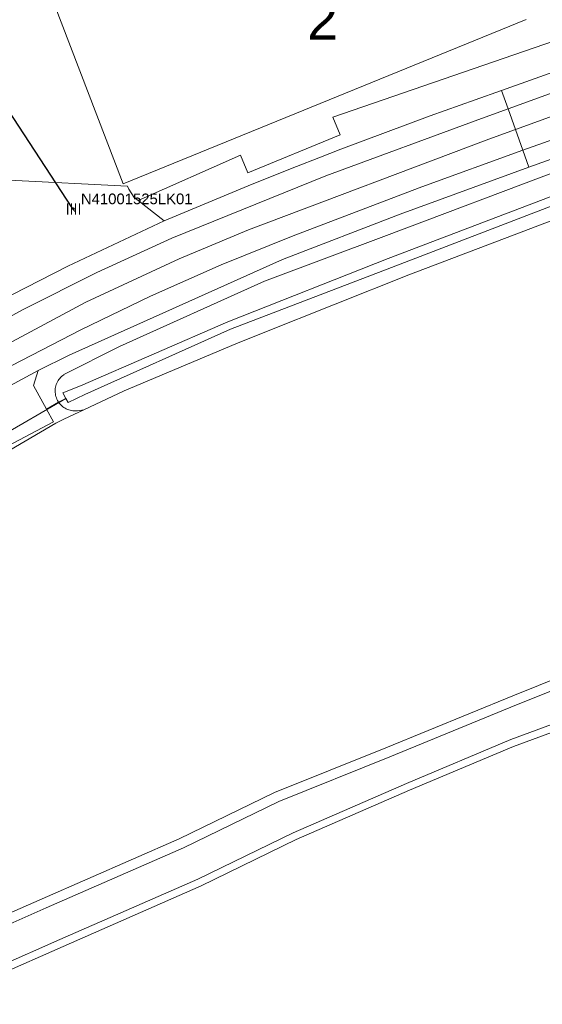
# Model space of a CAD drawing. Extents: x 140829 to 145054, y 448512 to 451778.
# Tile 46 of 152: x 142306 to 142345, y 450145 to 450219. Entities that reach past the tile are written whole.
import ezdxf
from ezdxf import colors
from ezdxf.entities.mleader import LeaderData, LeaderLine
from ezdxf.math import Vec2, Vec3

# ---------------------------------------------------------------- set-up
doc = ezdxf.new("R2010")
doc.units = 0
doc.header["$MEASUREMENT"] = 0
doc.layers.add('00-LEIDING RAPPORT', color=30, linetype='Continuous', lineweight=30)
doc.layers.add('KOLK', color=6, linetype='Continuous', lineweight=0)
for name, color, linetype in [('geometrie2dBegroeidTerreindeel', 7, 'Continuous'), ('geometrie2dGrondvlak', 7, 'Continuous'), ('geometrie2dOnbegroeidTerreindeel', 7, 'Continuous'), ('geometrie2dOndersteunendWaterdeel', 7, 'Continuous'), ('geometrie2dOndersteunendWegdeel', 7, 'Continuous'), ('geometrie2dOverigeConstructie', 7, 'Continuous'), ('geometrie2dWaterdeel', 7, 'Continuous'), ('geometrie2dWegdeel', 7, 'Continuous'), ('HUISNUMMER', 3, 'Continuous')]:
    doc.layers.add(name, color=color, linetype=linetype)
doc.styles.add('Riolering', font='arial.ttf', dxfattribs={"height": 0.8})
doc.styles.get("Standard").update_dxf_attribs({"font": 'arial.ttf'})

msp = doc.modelspace()

# ---------------------------------------------------------------- hatches: boundary and pattern name
at = {"layer": 'KOLK', "linetype": 'ByBlock', "lineweight": 0}
h = msp.add_hatch(color=256, dxfattribs=at)
h.dxf.hatch_style = 1
h.paths.add_polyline_path([(142309.251, 450205.116), (142309.251, 450205.541), (142309.166, 450205.541), (142309.166, 450205.116), (142309.166, 450204.691), (142309.251, 450204.691)])
h = msp.add_hatch(color=256, dxfattribs=at)
h.dxf.hatch_style = 1
h.paths.add_polyline_path([(142309.548, 450205.116), (142309.548, 450205.541), (142309.463, 450205.541), (142309.463, 450205.116), (142309.463, 450204.691), (142309.548, 450204.691)])
h = msp.add_hatch(color=256, dxfattribs=at)
h.dxf.hatch_style = 1
h.paths.add_polyline_path([(142309.755, 450205.116, 1), (142309.555, 450205.116, 1)])
h = msp.add_hatch(color=256, dxfattribs=at)
h.dxf.hatch_style = 1
h.paths.add_polyline_path([(142309.846, 450205.116), (142309.846, 450205.541), (142309.761, 450205.541), (142309.761, 450205.116), (142309.761, 450204.691), (142309.846, 450204.691)])
h = msp.add_hatch(color=256, dxfattribs=at)
h.dxf.hatch_style = 1
h.paths.add_polyline_path([(142310.143, 450205.116), (142310.143, 450205.541), (142310.058, 450205.541), (142310.058, 450205.116), (142310.058, 450204.691), (142310.143, 450204.691)])

# ---------------------------------------------------------------- linework, layer by layer
at = {"layer": 'geometrie2dBegroeidTerreindeel', "linetype": 'Continuous', "lineweight": 0}
for p, q in [((142334.847, 450200.148), (142347.216, 450204.857)), ((142323.759, 450195.742), (142334.847, 450200.148)), ((142321.839, 450194.965), (142323.759, 450195.742)), ((142313.462, 450191.457), (142321.839, 450194.965)), ((142310.437, 450190.022), (142313.462, 450191.457)), ((142307.624, 450190.075), (142308.534, 450190.583)), ((142308.534, 450190.583), (142308.541, 450190.573)), ((142308.541, 450190.573), (142308.557, 450190.55)), ((142308.557, 450190.55), (142308.621, 450190.468)), ((142308.621, 450190.468), (142308.691, 450190.391)), ((142308.691, 450190.391), (142308.766, 450190.32)), ((142308.158, 450189.106), (142307.624, 450190.075)), ((142308.766, 450190.32), (142308.846, 450190.253)), ((142308.846, 450190.253), (142308.93, 450190.192)), ((142308.928, 450189.306), (142310.437, 450190.022)), ((142310.437, 450190.022), (142308.928, 450189.306)), ((142308.93, 450190.192), (142309.018, 450190.137)), ((142309.018, 450190.137), (142309.109, 450190.09)), ((142309.109, 450190.09), (142309.204, 450190.047)), ((142309.204, 450190.047), (142309.302, 450190.012)), ((142309.302, 450190.012), (142309.401, 450189.983)), ((142309.401, 450189.983), (142309.503, 450189.963)), ((142309.503, 450189.963), (142309.606, 450189.948)), ((142309.606, 450189.948), (142309.709, 450189.941)), ((142309.709, 450189.941), (142309.813, 450189.942)), ((142309.813, 450189.942), (142309.916, 450189.949)), ((142309.916, 450189.949), (142309.948, 450189.953)), ((142309.948, 450189.953), (142310.437, 450190.022)), ((142310.437, 450190.022), (142310.437, 450190.022)), ((142304.739, 450187.323), (142308.158, 450189.106)), ((142304.866, 450186.989), (142308.315, 450189.016)), ((142308.315, 450189.016), (142304.866, 450186.989)), ((142308.315, 450189.016), (142308.928, 450189.306)), ((142308.928, 450189.306), (142308.315, 450189.016)), ((142352.088, 450172.33), (142342.639, 450168.544)), ((142342.639, 450168.544), (142333.12, 450164.629)), ((142342.709, 450164.725), (142353.428, 450168.673)), ((142333.12, 450164.629), (142324.76, 450161.276)), ((142334.879, 450161.434), (142342.709, 450164.725)), ((142324.76, 450161.276), (142317.59, 450157.787)), ((142326.38, 450157.731), (142334.879, 450161.434)), ((142317.59, 450157.787), (142307.293, 450153.279)), ((142319.23, 450154.252), (142326.38, 450157.731)), ((142308.863, 450149.704), (142319.23, 450154.252)), ((142307.293, 450153.279), (142297.376, 450148.913)), ((142298.985, 450145.357), (142308.863, 450149.704))]:
    msp.add_line(p, q, dxfattribs=at)
at = {"layer": 'geometrie2dGrondvlak', "linetype": 'Continuous', "lineweight": 0}
for p, q in [((142313.376, 450206.985), (142308.15, 450220.65)), ((142343.643, 450219.33), (142313.376, 450206.985))]:
    msp.add_line(p, q, dxfattribs=at)
at = {"layer": 'geometrie2dOnbegroeidTerreindeel', "linetype": 'Continuous', "lineweight": 0}
for p, q in [((142357.826, 450221.907), (142329.14, 450212.009)), ((142308.15, 450220.65), (142313.376, 450206.985)), ((142313.376, 450206.985), (142343.643, 450219.33)), ((142329.14, 450212.009), (142329.68, 450210.685)), ((142329.68, 450210.685), (142322.742, 450207.834)), ((142322.202, 450209.158), (142314.508, 450205.737)), ((142322.742, 450207.834), (142322.202, 450209.158)), ((142313.699, 450206.82), (142304.819, 450207.269)), ((142313.818, 450206.602), (142313.699, 450206.82)), ((142314.209, 450205.97), (142313.818, 450206.602)), ((142314.508, 450205.737), (142314.209, 450205.97))]:
    msp.add_line(p, q, dxfattribs=at)
at = {"layer": 'geometrie2dOndersteunendWaterdeel', "linetype": 'Continuous', "lineweight": 0}
for p, q in [((142332.966, 450203.032), (142347.717, 450208.617)), ((142348.239, 450207.095), (142333.278, 450201.375)), ((142332.897, 450200.46), (142348.491, 450206.468)), ((142347.216, 450204.857), (142334.847, 450200.148)), ((142324.008, 450199.673), (142332.966, 450203.032)), ((142332.966, 450203.032), (142332.966, 450203.032)), ((142333.278, 450201.375), (142321.251, 450196.631)), ((142321.438, 450196.075), (142332.897, 450200.46)), ((142334.847, 450200.148), (142323.759, 450195.742)), ((142313.096, 450194.779), (142324.008, 450199.673)), ((142321.251, 450196.631), (142310.172, 450191.825)), ((142310.508, 450191.163), (142321.438, 450196.075)), ((142323.759, 450195.742), (142321.839, 450194.965)), ((142321.839, 450194.965), (142313.462, 450191.457)), ((142308.931, 450192.663), (142313.096, 450194.779)), ((142308.76, 450192.528), (142308.838, 450192.596)), ((142308.838, 450192.596), (142308.922, 450192.657)), ((142308.922, 450192.657), (142308.931, 450192.663)), ((142308.327, 450191.833), (142308.359, 450191.931)), ((142308.359, 450191.931), (142308.397, 450192.028)), ((142308.397, 450192.028), (142308.443, 450192.122)), ((142308.443, 450192.122), (142308.494, 450192.212)), ((142308.494, 450192.212), (142308.552, 450192.297)), ((142308.552, 450192.297), (142308.616, 450192.379)), ((142308.616, 450192.379), (142308.685, 450192.456)), ((142308.685, 450192.456), (142308.76, 450192.528)), ((142308.271, 450191.423), (142308.274, 450191.527)), ((142308.275, 450191.319), (142308.271, 450191.423)), ((142308.274, 450191.527), (142308.284, 450191.63)), ((142308.285, 450191.216), (142308.275, 450191.319)), ((142308.284, 450191.63), (142308.302, 450191.732)), ((142308.303, 450191.114), (142308.285, 450191.216)), ((142308.302, 450191.732), (142308.327, 450191.833)), ((142308.33, 450191.014), (142308.303, 450191.114)), ((142310.172, 450191.825), (142308.846, 450191.284)), ((142308.846, 450191.284), (142309.064, 450190.879)), ((142309.238, 450190.558), (142310.508, 450191.163)), ((142313.462, 450191.457), (142310.437, 450190.022)), ((142308.362, 450190.916), (142308.33, 450191.014)), ((142308.4, 450190.82), (142308.362, 450190.916)), ((142308.446, 450190.727), (142308.4, 450190.82)), ((142308.499, 450190.637), (142308.446, 450190.727)), ((142308.534, 450190.583), (142308.499, 450190.637)), ((142309.064, 450190.879), (142308.534, 450190.583)), ((142308.534, 450190.583), (142309.064, 450190.879)), ((142308.541, 450190.573), (142308.534, 450190.583)), ((142308.557, 450190.55), (142308.541, 450190.573)), ((142308.621, 450190.468), (142308.557, 450190.55)), ((142308.691, 450190.391), (142308.621, 450190.468)), ((142308.766, 450190.32), (142308.691, 450190.391)), ((142309.064, 450190.879), (142309.238, 450190.558)), ((142308.846, 450190.253), (142308.766, 450190.32)), ((142308.93, 450190.192), (142308.846, 450190.253)), ((142309.018, 450190.137), (142308.93, 450190.192)), ((142309.109, 450190.09), (142309.018, 450190.137)), ((142309.204, 450190.047), (142309.109, 450190.09)), ((142309.302, 450190.012), (142309.204, 450190.047)), ((142309.401, 450189.983), (142309.302, 450190.012)), ((142309.503, 450189.963), (142309.401, 450189.983)), ((142309.606, 450189.948), (142309.503, 450189.963)), ((142309.709, 450189.941), (142309.606, 450189.948)), ((142309.813, 450189.942), (142309.709, 450189.941)), ((142309.916, 450189.949), (142309.813, 450189.942)), ((142309.948, 450189.953), (142309.916, 450189.949)), ((142310.437, 450190.022), (142309.948, 450189.953)), ((142310.437, 450190.022), (142310.437, 450190.022)), ((142342.639, 450168.544), (142352.088, 450172.33)), ((142352.34, 450171.64), (142342.921, 450167.855)), ((142342.498, 450165.254), (142353.237, 450169.203)), ((142333.12, 450164.629), (142342.639, 450168.544)), ((142353.428, 450168.673), (142342.709, 450164.725)), ((142342.921, 450167.855), (142333.402, 450163.949)), ((142334.658, 450161.953), (142342.498, 450165.254)), ((142324.76, 450161.276), (142333.12, 450164.629)), ((142342.709, 450164.725), (142334.879, 450161.434)), ((142333.402, 450163.949), (142325.062, 450160.597)), ((142326.148, 450158.24), (142334.658, 450161.953)), ((142317.59, 450157.787), (142324.76, 450161.276)), ((142334.879, 450161.434), (142326.38, 450157.731)), ((142325.062, 450160.597), (142317.902, 450157.118)), ((142318.988, 450154.761), (142326.148, 450158.24)), ((142307.293, 450153.279), (142317.59, 450157.787)), ((142317.902, 450157.118), (142307.595, 450152.6)), ((142326.38, 450157.731), (142319.23, 450154.252)), ((142308.631, 450150.223), (142318.988, 450154.761)), ((142319.23, 450154.252), (142308.863, 450149.704)), ((142297.376, 450148.913), (142307.293, 450153.279)), ((142307.595, 450152.6), (142297.678, 450148.244)), ((142298.754, 450145.877), (142308.631, 450150.223)), ((142308.863, 450149.704), (142298.985, 450145.357))]:
    msp.add_line(p, q, dxfattribs=at)
at = {"layer": 'geometrie2dOndersteunendWegdeel', "linetype": 'Continuous', "lineweight": 0}
for p, q in [((142329.14, 450212.009), (142357.826, 450221.907)), ((142355.73, 450218.987), (142341.802, 450214.016)), ((142339.824, 450213.309), (142336.452, 450212.101)), ((142341.802, 450214.016), (142339.824, 450213.309)), ((142341.802, 450214.016), (142341.802, 450214.016)), ((142329.68, 450210.685), (142329.14, 450212.009)), ((142336.452, 450212.101), (142333.092, 450210.862)), ((142322.742, 450207.834), (142329.68, 450210.685)), ((142333.092, 450210.862), (142329.743, 450209.593)), ((142343.863, 450208.241), (142348.691, 450209.994)), ((142314.508, 450205.737), (142322.202, 450209.158)), ((142322.202, 450209.158), (142322.742, 450207.834)), ((142328.073, 450208.948), (142326.405, 450208.294)), ((142329.743, 450209.593), (142328.073, 450208.948)), ((142326.405, 450208.294), (142323.079, 450206.965)), ((142347.717, 450208.617), (142332.966, 450203.032)), ((142334.191, 450204.728), (142343.863, 450208.241)), ((142323.079, 450206.965), (142319.765, 450205.606)), ((142316.464, 450204.218), (142314.508, 450205.737)), ((142319.765, 450205.606), (142316.464, 450204.218)), ((142325.345, 450201.319), (142334.191, 450204.728)), ((142332.966, 450203.032), (142324.008, 450199.673)), ((142309.32, 450194.132), (142325.345, 450201.319)), ((142324.008, 450199.673), (142313.096, 450194.779)), ((142306.984, 450192.97), (142309.32, 450194.132)), ((142313.096, 450194.779), (142308.931, 450192.663)), ((142306.657, 450191.835), (142306.984, 450192.97)), ((142308.838, 450192.596), (142308.76, 450192.528)), ((142308.922, 450192.657), (142308.838, 450192.596)), ((142308.931, 450192.663), (142308.922, 450192.657)), ((142308.359, 450191.931), (142308.327, 450191.833)), ((142308.397, 450192.028), (142308.359, 450191.931)), ((142308.443, 450192.122), (142308.397, 450192.028)), ((142308.494, 450192.212), (142308.443, 450192.122)), ((142308.552, 450192.297), (142308.494, 450192.212)), ((142308.616, 450192.379), (142308.552, 450192.297)), ((142308.685, 450192.456), (142308.616, 450192.379)), ((142308.76, 450192.528), (142308.685, 450192.456)), ((142307.624, 450190.075), (142306.657, 450191.835)), ((142308.274, 450191.527), (142308.271, 450191.423)), ((142308.271, 450191.423), (142308.275, 450191.319)), ((142308.284, 450191.63), (142308.274, 450191.527)), ((142308.275, 450191.319), (142308.285, 450191.216)), ((142308.302, 450191.732), (142308.284, 450191.63)), ((142308.285, 450191.216), (142308.303, 450191.114)), ((142308.327, 450191.833), (142308.302, 450191.732)), ((142308.303, 450191.114), (142308.33, 450191.014)), ((142308.534, 450190.583), (142307.624, 450190.075)), ((142308.33, 450191.014), (142308.362, 450190.916)), ((142308.362, 450190.916), (142308.4, 450190.82)), ((142308.4, 450190.82), (142308.446, 450190.727)), ((142308.446, 450190.727), (142308.499, 450190.637)), ((142308.499, 450190.637), (142308.534, 450190.583))]:
    msp.add_line(p, q, dxfattribs=at)
at = {"layer": 'geometrie2dOverigeConstructie', "linetype": 'Continuous', "lineweight": 0}
for p, q in [((142309.064, 450190.879), (142302.667, 450187.135)), ((142302.667, 450187.135), (142309.064, 450190.879))]:
    msp.add_line(p, q, dxfattribs=at)
at = {"layer": 'geometrie2dWaterdeel', "linetype": 'Continuous', "lineweight": 0}
for p, q in [((142333.278, 450201.375), (142348.239, 450207.095)), ((142348.491, 450206.468), (142332.897, 450200.46)), ((142321.251, 450196.631), (142333.278, 450201.375)), ((142332.897, 450200.46), (142321.438, 450196.075)), ((142310.172, 450191.825), (142321.251, 450196.631)), ((142321.438, 450196.075), (142310.508, 450191.163)), ((142308.846, 450191.284), (142310.172, 450191.825)), ((142309.064, 450190.879), (142308.846, 450191.284)), ((142310.508, 450191.163), (142309.238, 450190.558)), ((142309.238, 450190.558), (142309.064, 450190.879)), ((142342.921, 450167.855), (142352.34, 450171.64)), ((142353.237, 450169.203), (142342.498, 450165.254)), ((142333.402, 450163.949), (142342.921, 450167.855)), ((142342.498, 450165.254), (142334.658, 450161.953)), ((142325.062, 450160.597), (142333.402, 450163.949)), ((142334.658, 450161.953), (142326.148, 450158.24)), ((142317.902, 450157.118), (142325.062, 450160.597)), ((142326.148, 450158.24), (142318.988, 450154.761)), ((142307.595, 450152.6), (142317.902, 450157.118)), ((142318.988, 450154.761), (142308.631, 450150.223)), ((142297.678, 450148.244), (142307.595, 450152.6)), ((142308.631, 450150.223), (142298.754, 450145.877))]:
    msp.add_line(p, q, dxfattribs=at)
at = {"layer": 'geometrie2dWegdeel', "linetype": 'Continuous', "lineweight": 0}
for p, q in [((142341.802, 450214.016), (142355.73, 450218.987)), ((142342.298, 450212.629), (142355.95, 450217.587)), ((142355.95, 450217.587), (142342.298, 450212.629)), ((142356.505, 450216.03), (142342.853, 450211.073)), ((142342.853, 450211.073), (142356.505, 450216.03)), ((142361.03, 450215.902), (142343.408, 450209.516)), ((142343.408, 450209.516), (142361.03, 450215.902)), ((142336.452, 450212.101), (142339.824, 450213.309)), ((142339.824, 450213.309), (142341.802, 450214.016)), ((142342.298, 450212.629), (142341.802, 450214.016)), ((142341.802, 450214.016), (142342.298, 450212.629)), ((142340.3, 450211.904), (142342.298, 450212.629)), ((142342.298, 450212.629), (142340.3, 450211.904)), ((142342.853, 450211.073), (142342.298, 450212.629)), ((142342.298, 450212.629), (142342.853, 450211.073)), ((142328.592, 450207.606), (142340.3, 450211.904)), ((142340.3, 450211.904), (142328.592, 450207.606)), ((142333.092, 450210.862), (142336.452, 450212.101)), ((142322.797, 450203.531), (142340.855, 450210.347)), ((142340.855, 450210.347), (142322.797, 450203.531)), ((142329.743, 450209.593), (142333.092, 450210.862)), ((142340.855, 450210.347), (142342.853, 450211.073)), ((142342.853, 450211.073), (142340.855, 450210.347)), ((142343.408, 450209.516), (142342.853, 450211.073)), ((142342.853, 450211.073), (142343.408, 450209.516)), ((142348.691, 450209.994), (142343.863, 450208.241)), ((142326.405, 450208.294), (142328.073, 450208.948)), ((142328.073, 450208.948), (142329.743, 450209.593)), ((142343.408, 450209.516), (142335.806, 450206.762)), ((142335.806, 450206.762), (142343.408, 450209.516)), ((142343.863, 450208.241), (142343.408, 450209.516)), ((142343.408, 450209.516), (142343.408, 450209.516)), ((142343.408, 450209.516), (142343.863, 450208.241)), ((142323.079, 450206.965), (142326.405, 450208.294)), ((142343.863, 450208.241), (142334.191, 450204.728)), ((142343.863, 450208.241), (142343.863, 450208.241)), ((142317.034, 450202.921), (142328.592, 450207.606)), ((142328.592, 450207.606), (142317.034, 450202.921)), ((142304.819, 450207.269), (142313.699, 450206.82)), ((142313.699, 450206.82), (142313.818, 450206.602)), ((142319.765, 450205.606), (142323.079, 450206.965)), ((142335.806, 450206.762), (142326.142, 450203.08)), ((142326.142, 450203.08), (142335.806, 450206.762)), ((142313.818, 450206.602), (142314.209, 450205.97)), ((142314.209, 450205.97), (142314.508, 450205.737)), ((142314.508, 450205.737), (142316.464, 450204.218)), ((142316.464, 450204.218), (142319.765, 450205.606)), ((142334.191, 450204.728), (142325.345, 450201.319)), ((142309.235, 450200.818), (142316.464, 450204.218)), ((142316.464, 450204.218), (142309.235, 450200.818)), ((142317.589, 450201.365), (142322.797, 450203.531)), ((142322.797, 450203.531), (142317.589, 450201.365)), ((142326.142, 450203.08), (142320.751, 450200.899)), ((142320.751, 450200.899), (142326.142, 450203.08)), ((142311.41, 450200.331), (142317.034, 450202.921)), ((142317.034, 450202.921), (142311.41, 450200.331)), ((142303.124, 450197.706), (142309.235, 450200.818)), ((142309.235, 450200.818), (142303.124, 450197.706)), ((142325.345, 450201.319), (142309.32, 450194.132)), ((142310.565, 450198.095), (142317.589, 450201.365)), ((142317.589, 450201.365), (142310.565, 450198.095)), ((142320.751, 450200.899), (142315.431, 450198.551)), ((142315.431, 450198.551), (142320.751, 450200.899)), ((142305.876, 450197.557), (142311.41, 450200.331)), ((142311.41, 450200.331), (142305.876, 450197.557)), ((142315.431, 450198.551), (142310.188, 450196.036)), ((142310.188, 450196.036), (142315.431, 450198.551)), ((142299.082, 450191.949), (142310.565, 450198.095)), ((142310.565, 450198.095), (142299.082, 450191.949)), ((142300.437, 450194.6), (142305.876, 450197.557)), ((142305.876, 450197.557), (142300.437, 450194.6)), ((142310.188, 450196.036), (142305.027, 450193.357)), ((142305.027, 450193.357), (142310.188, 450196.036)), ((142309.32, 450194.132), (142306.984, 450192.97)), ((142306.984, 450192.97), (142302.135, 450190.363)), ((142302.135, 450190.363), (142306.984, 450192.97)), ((142306.984, 450192.97), (142306.657, 450191.835)), ((142306.984, 450192.97), (142306.984, 450192.97)), ((142306.657, 450191.835), (142307.624, 450190.075)), ((142307.624, 450190.075), (142308.158, 450189.106)), ((142308.158, 450189.106), (142304.739, 450187.323))]:
    msp.add_line(p, q, dxfattribs=at)

# ---------------------------------------------------------------- texts
at = {"layer": 'KOLK', "linetype": 'ByBlock', "lineweight": 0, "style": 'Riolering'}
msp.add_attdef('N41001525LK01', (142310.205, 450205.466), '', height=0.8, dxfattribs=at)

# ---------------------------------------------------------------- next in the draw order: texts
at = {"layer": 'HUISNUMMER', "lineweight": 0, "insert": (142327.201, 450220.832), "char_height": 3, "attachment_point": 1, "bg_fill": 3, "box_fill_scale": 1.5, "bg_fill_color": 256, "bg_fill_transparency": 0}
msp.add_mtext_dynamic_manual_height_columns('2', width=0.28449, gutter_width=1, heights=[0], dxfattribs=at)

# ---------------------------------------------------------------- next in the draw order: leaders
at = {"layer": '00-LEIDING RAPPORT', "lineweight": 0}
ml = msp.add_multileader_mtext('Standard', dxfattribs=at)
ml.set_content('Niet Aangetroffen', color=256)
ml.set_leader_properties()
ml.build(insert=Vec2(0, 0))
ml.multileader.update_dxf_attribs({"text_right_attachment_type": 6, "dogleg_length": 0.36, "arrow_head_size": 0.5})
ctx = ml.context
ctx.base_point, ctx.char_height, ctx.arrow_head_size, ctx.landing_gap_size, ctx.plane_origin = Vec3(142292.744, 450218.62), 1, 0.5, 0.09, Vec3(142309.828, 450204.786)
ctx.right_attachment, ctx.text_align_type = 6, 2
notes = []
notes.append((ctx, [(1, (1, 1, 0), (142301.188, 450217.973), (-1, 0), 0.36, [(0, [(142309.828, 450204.786)], 0, [])])]))
ctx.mtext.insert, ctx.mtext.width, ctx.mtext.alignment, ctx.mtext.flow_direction = Vec3(142300.738, 450219.267), 0.16809, 3, 5
ctx.mtext.has_bg_fill, ctx.mtext.bg_color, ctx.mtext.bg_scale_factor, ctx.mtext.bg_transparency, ctx.mtext.use_window_bg_color = 1, -1023410172, 1.5, 0, 0
for ctx, leaders in notes:
    for number, flags, end, landing, length, lines in leaders:
        leader = LeaderData()
        leader.index, (leader.has_last_leader_line, leader.has_dogleg_vector, leader.attachment_direction) = number, flags
        leader.last_leader_point, leader.dogleg_vector, leader.dogleg_length = Vec3(end), Vec3(landing), length
        for number, points, colour, breaks in lines:
            line = LeaderLine()
            line.index, line.vertices, line.color, line.breaks = number, Vec3.list(points), colors.encode_raw_color(colour), breaks
            leader.lines.append(line)
        ctx.leaders.append(leader)

doc.saveas('drawing.dxf')
